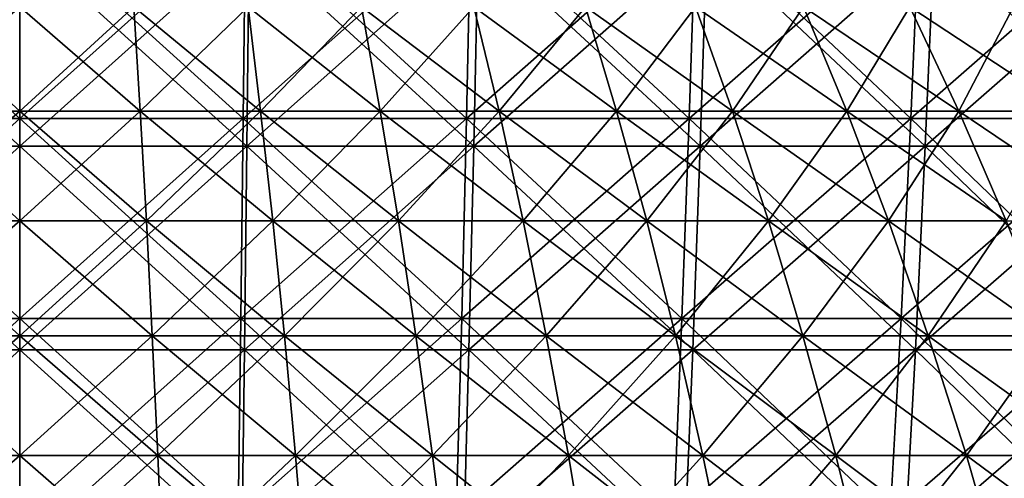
# Model space of a CAD drawing. Header units: millimetres. Extents: x -125 to 125, y 3898 to 4025.
# Tile 232 of 256: x 0 to 20, y 3983 to 3993. Entities that reach past the tile are written whole.
import ezdxf

# ---------------------------------------------------------------- set-up
doc = ezdxf.new("R2010")
doc.units = ezdxf.units.MM
doc.header["$LTSCALE"] = 2.2935
for name, color, linetype in [('2', 7, 'CONTINUOUS'), ('3', 7, 'CONTINUOUS'), ('4', 7, 'CONTINUOUS'), ('5', 7, 'CONTINUOUS'), ('6', 7, 'CONTINUOUS'), ('7', 7, 'CONTINUOUS')]:
    doc.layers.add(name, color=color, linetype=linetype)

msp = doc.modelspace()

# ---------------------------------------------------------------- linework, layer by layer
at = {"layer": '2', "color": 36, "linetype": 'Continuous', "true_color": 0x833d1e}
for points in [[(-4.713, 3990.118, 119.942), (0, 3990.118, 120.034), (-4.758, 3994.383, 121.099), (-4.713, 3990.118, 119.942)], [(-4.758, 3994.383, 121.099), (0, 3990.118, 120.034), (0, 3994.383, 121.192), (-4.758, 3994.383, 121.099)], [(0, 3990.118, 120.034), (4.713, 3990.118, 119.942), (0, 3994.383, 121.192), (0, 3990.118, 120.034)], [(0, 3994.383, 121.192), (4.713, 3990.118, 119.942), (4.758, 3994.383, 121.099), (0, 3994.383, 121.192)], [(4.713, 3990.118, 119.942), (9.418, 3990.118, 119.664), (4.758, 3994.383, 121.099), (4.713, 3990.118, 119.942)], [(4.758, 3994.383, 121.099), (9.418, 3990.118, 119.664), (9.509, 3994.383, 120.819), (4.758, 3994.383, 121.099)], [(9.418, 3990.118, 119.664), (14.109, 3990.118, 119.202), (9.509, 3994.383, 120.819), (9.418, 3990.118, 119.664)], [(9.509, 3994.383, 120.819), (14.109, 3990.118, 119.202), (14.245, 3994.383, 120.352), (9.509, 3994.383, 120.819)], [(14.109, 3990.118, 119.202), (18.778, 3990.118, 118.557), (14.245, 3994.383, 120.352), (14.109, 3990.118, 119.202)], [(14.245, 3994.383, 120.352), (18.778, 3990.118, 118.557), (18.959, 3994.383, 119.7), (14.245, 3994.383, 120.352)], [(18.778, 3990.118, 118.557), (23.418, 3990.118, 117.728), (18.959, 3994.383, 119.7), (18.778, 3990.118, 118.557)], [(18.959, 3994.383, 119.7), (23.418, 3990.118, 117.728), (23.643, 3994.383, 118.864), (18.959, 3994.383, 119.7)], [(-4.661, 3985.897, 118.635), (0, 3985.897, 118.726), (-4.713, 3990.118, 119.942), (-4.661, 3985.897, 118.635)], [(-4.713, 3990.118, 119.942), (0, 3985.897, 118.726), (0, 3990.118, 120.034), (-4.713, 3990.118, 119.942)], [(0, 3985.897, 118.726), (4.661, 3985.897, 118.635), (0, 3990.118, 120.034), (0, 3985.897, 118.726)], [(0, 3990.118, 120.034), (4.661, 3985.897, 118.635), (4.713, 3990.118, 119.942), (0, 3990.118, 120.034)], [(4.661, 3985.897, 118.635), (9.315, 3985.897, 118.36), (4.713, 3990.118, 119.942), (4.661, 3985.897, 118.635)], [(4.713, 3990.118, 119.942), (9.315, 3985.897, 118.36), (9.418, 3990.118, 119.664), (4.713, 3990.118, 119.942)], [(9.315, 3985.897, 118.36), (13.955, 3985.897, 117.903), (9.418, 3990.118, 119.664), (9.315, 3985.897, 118.36)], [(9.418, 3990.118, 119.664), (13.955, 3985.897, 117.903), (14.109, 3990.118, 119.202), (9.418, 3990.118, 119.664)], [(13.955, 3985.897, 117.903), (18.573, 3985.897, 117.265), (14.109, 3990.118, 119.202), (13.955, 3985.897, 117.903)], [(14.109, 3990.118, 119.202), (18.573, 3985.897, 117.265), (18.778, 3990.118, 118.557), (14.109, 3990.118, 119.202)], [(18.573, 3985.897, 117.265), (23.162, 3985.897, 116.445), (18.778, 3990.118, 118.557), (18.573, 3985.897, 117.265)], [(18.778, 3990.118, 118.557), (23.162, 3985.897, 116.445), (23.418, 3990.118, 117.728), (18.778, 3990.118, 118.557)], [(-4.604, 3981.725, 117.18), (0, 3981.725, 117.27), (-4.661, 3985.897, 118.635), (-4.604, 3981.725, 117.18)], [(-4.661, 3985.897, 118.635), (0, 3981.725, 117.27), (0, 3985.897, 118.726), (-4.661, 3985.897, 118.635)], [(0, 3981.725, 117.27), (4.604, 3981.725, 117.18), (0, 3985.897, 118.726), (0, 3981.725, 117.27)], [(0, 3985.897, 118.726), (4.604, 3981.725, 117.18), (4.661, 3985.897, 118.635), (0, 3985.897, 118.726)], [(4.604, 3981.725, 117.18), (9.201, 3981.725, 116.908), (4.661, 3985.897, 118.635), (4.604, 3981.725, 117.18)], [(4.661, 3985.897, 118.635), (9.201, 3981.725, 116.908), (9.315, 3985.897, 118.36), (4.661, 3985.897, 118.635)], [(9.201, 3981.725, 116.908), (13.784, 3981.725, 116.457), (9.315, 3985.897, 118.36), (9.201, 3981.725, 116.908)], [(9.315, 3985.897, 118.36), (13.784, 3981.725, 116.457), (13.955, 3985.897, 117.903), (9.315, 3985.897, 118.36)], [(13.784, 3981.725, 116.457), (18.345, 3981.725, 115.826), (13.955, 3985.897, 117.903), (13.784, 3981.725, 116.457)], [(13.955, 3985.897, 117.903), (18.345, 3981.725, 115.826), (18.573, 3985.897, 117.265), (13.955, 3985.897, 117.903)], [(18.345, 3981.725, 115.826), (22.878, 3981.725, 115.017), (18.573, 3985.897, 117.265), (18.345, 3981.725, 115.826)], [(18.573, 3985.897, 117.265), (22.878, 3981.725, 115.017), (23.162, 3985.897, 116.445), (18.573, 3985.897, 117.265)]]:
    msp.add_3dface(points, dxfattribs=at)
at = {"layer": '3', "color": 36, "linetype": 'Continuous', "true_color": 0x833d1e}
for points in [[(0, 3994.383, -121.192), (-4.713, 3990.118, -119.942), (-4.758, 3994.383, -121.099), (0, 3994.383, -121.192)], [(0, 3990.118, -120.034), (-4.713, 3990.118, -119.942), (0, 3994.383, -121.192), (0, 3990.118, -120.034)], [(4.713, 3990.118, -119.942), (0, 3990.118, -120.034), (4.758, 3994.383, -121.099), (4.713, 3990.118, -119.942)], [(4.758, 3994.383, -121.099), (0, 3990.118, -120.034), (0, 3994.383, -121.192), (4.758, 3994.383, -121.099)], [(9.418, 3990.118, -119.664), (4.713, 3990.118, -119.942), (9.509, 3994.383, -120.819), (9.418, 3990.118, -119.664)], [(9.509, 3994.383, -120.819), (4.713, 3990.118, -119.942), (4.758, 3994.383, -121.099), (9.509, 3994.383, -120.819)], [(14.109, 3990.118, -119.202), (9.418, 3990.118, -119.664), (14.245, 3994.383, -120.352), (14.109, 3990.118, -119.202)], [(14.245, 3994.383, -120.352), (9.418, 3990.118, -119.664), (9.509, 3994.383, -120.819), (14.245, 3994.383, -120.352)], [(18.778, 3990.118, -118.557), (14.109, 3990.118, -119.202), (18.959, 3994.383, -119.7), (18.778, 3990.118, -118.557)], [(18.959, 3994.383, -119.7), (14.109, 3990.118, -119.202), (14.245, 3994.383, -120.352), (18.959, 3994.383, -119.7)], [(23.418, 3990.118, -117.728), (18.778, 3990.118, -118.557), (23.643, 3994.383, -118.864), (23.418, 3990.118, -117.728)], [(23.643, 3994.383, -118.864), (18.778, 3990.118, -118.557), (18.959, 3994.383, -119.7), (23.643, 3994.383, -118.864)], [(0, 3990.118, -120.034), (-4.661, 3985.897, -118.635), (-4.713, 3990.118, -119.942), (0, 3990.118, -120.034)], [(0, 3985.897, -118.726), (-4.661, 3985.897, -118.635), (0, 3990.118, -120.034), (0, 3985.897, -118.726)], [(4.661, 3985.897, -118.635), (0, 3985.897, -118.726), (4.713, 3990.118, -119.942), (4.661, 3985.897, -118.635)], [(4.713, 3990.118, -119.942), (0, 3985.897, -118.726), (0, 3990.118, -120.034), (4.713, 3990.118, -119.942)], [(9.315, 3985.897, -118.36), (4.661, 3985.897, -118.635), (9.418, 3990.118, -119.664), (9.315, 3985.897, -118.36)], [(9.418, 3990.118, -119.664), (4.661, 3985.897, -118.635), (4.713, 3990.118, -119.942), (9.418, 3990.118, -119.664)], [(13.955, 3985.897, -117.903), (9.315, 3985.897, -118.36), (14.109, 3990.118, -119.202), (13.955, 3985.897, -117.903)], [(14.109, 3990.118, -119.202), (9.315, 3985.897, -118.36), (9.418, 3990.118, -119.664), (14.109, 3990.118, -119.202)], [(18.573, 3985.897, -117.265), (13.955, 3985.897, -117.903), (18.778, 3990.118, -118.557), (18.573, 3985.897, -117.265)], [(18.778, 3990.118, -118.557), (13.955, 3985.897, -117.903), (14.109, 3990.118, -119.202), (18.778, 3990.118, -118.557)], [(23.162, 3985.897, -116.445), (18.573, 3985.897, -117.265), (23.418, 3990.118, -117.728), (23.162, 3985.897, -116.445)], [(23.418, 3990.118, -117.728), (18.573, 3985.897, -117.265), (18.778, 3990.118, -118.557), (23.418, 3990.118, -117.728)], [(0, 3985.897, -118.726), (-4.604, 3981.725, -117.18), (-4.661, 3985.897, -118.635), (0, 3985.897, -118.726)], [(0, 3981.725, -117.27), (-4.604, 3981.725, -117.18), (0, 3985.897, -118.726), (0, 3981.725, -117.27)], [(4.604, 3981.725, -117.18), (0, 3981.725, -117.27), (4.661, 3985.897, -118.635), (4.604, 3981.725, -117.18)], [(4.661, 3985.897, -118.635), (0, 3981.725, -117.27), (0, 3985.897, -118.726), (4.661, 3985.897, -118.635)], [(9.201, 3981.725, -116.908), (4.604, 3981.725, -117.18), (9.315, 3985.897, -118.36), (9.201, 3981.725, -116.908)], [(9.315, 3985.897, -118.36), (4.604, 3981.725, -117.18), (4.661, 3985.897, -118.635), (9.315, 3985.897, -118.36)], [(13.784, 3981.725, -116.457), (9.201, 3981.725, -116.908), (13.955, 3985.897, -117.903), (13.784, 3981.725, -116.457)], [(13.955, 3985.897, -117.903), (9.201, 3981.725, -116.908), (9.315, 3985.897, -118.36), (13.955, 3985.897, -117.903)], [(18.345, 3981.725, -115.826), (13.784, 3981.725, -116.457), (18.573, 3985.897, -117.265), (18.345, 3981.725, -115.826)], [(18.573, 3985.897, -117.265), (13.784, 3981.725, -116.457), (13.955, 3985.897, -117.903), (18.573, 3985.897, -117.265)], [(22.878, 3981.725, -115.017), (18.345, 3981.725, -115.826), (23.162, 3985.897, -116.445), (22.878, 3981.725, -115.017)], [(23.162, 3985.897, -116.445), (18.345, 3981.725, -115.826), (18.573, 3985.897, -117.265), (23.162, 3985.897, -116.445)]]:
    msp.add_3dface(points, dxfattribs=at)
at = {"layer": '4', "color": 36, "linetype": 'Continuous', "true_color": 0x833d1e}
for points in [[(-4.637, 3990.695, -118.028), (0, 3990.695, -118.119), (-4.682, 3994.889, -119.166), (-4.637, 3990.695, -118.028)], [(-4.682, 3994.889, -119.166), (0, 3990.695, -118.119), (0, 3994.889, -119.257), (-4.682, 3994.889, -119.166)], [(0, 3990.695, -118.119), (4.637, 3990.695, -118.028), (0, 3994.889, -119.257), (0, 3990.695, -118.119)], [(0, 3994.889, -119.257), (4.637, 3990.695, -118.028), (4.682, 3994.889, -119.166), (0, 3994.889, -119.257)], [(4.637, 3990.695, -118.028), (9.268, 3990.695, -117.755), (4.682, 3994.889, -119.166), (4.637, 3990.695, -118.028)], [(4.682, 3994.889, -119.166), (9.268, 3990.695, -117.755), (9.357, 3994.889, -118.89), (4.682, 3994.889, -119.166)], [(9.268, 3990.695, -117.755), (13.883, 3990.695, -117.301), (9.357, 3994.889, -118.89), (9.268, 3990.695, -117.755)], [(9.357, 3994.889, -118.89), (13.883, 3990.695, -117.301), (14.017, 3994.889, -118.431), (9.357, 3994.889, -118.89)], [(13.883, 3990.695, -117.301), (18.478, 3990.695, -116.665), (14.017, 3994.889, -118.431), (13.883, 3990.695, -117.301)], [(14.017, 3994.889, -118.431), (18.478, 3990.695, -116.665), (18.656, 3994.889, -117.789), (14.017, 3994.889, -118.431)], [(18.478, 3990.695, -116.665), (23.044, 3990.695, -115.85), (18.656, 3994.889, -117.789), (18.478, 3990.695, -116.665)], [(18.656, 3994.889, -117.789), (23.044, 3990.695, -115.85), (23.266, 3994.889, -116.966), (18.656, 3994.889, -117.789)], [(-4.587, 3986.543, -116.743), (0, 3986.543, -116.834), (-4.637, 3990.695, -118.028), (-4.587, 3986.543, -116.743)], [(-4.637, 3990.695, -118.028), (0, 3986.543, -116.834), (0, 3990.695, -118.119), (-4.637, 3990.695, -118.028)], [(0, 3986.543, -116.834), (4.587, 3986.543, -116.743), (0, 3990.695, -118.119), (0, 3986.543, -116.834)], [(0, 3990.695, -118.119), (4.587, 3986.543, -116.743), (4.637, 3990.695, -118.028), (0, 3990.695, -118.119)], [(4.587, 3986.543, -116.743), (9.167, 3986.543, -116.473), (4.637, 3990.695, -118.028), (4.587, 3986.543, -116.743)], [(4.637, 3990.695, -118.028), (9.167, 3986.543, -116.473), (9.268, 3990.695, -117.755), (4.637, 3990.695, -118.028)], [(9.167, 3986.543, -116.473), (13.732, 3986.543, -116.024), (9.268, 3990.695, -117.755), (9.167, 3986.543, -116.473)], [(9.268, 3990.695, -117.755), (13.732, 3986.543, -116.024), (13.883, 3990.695, -117.301), (9.268, 3990.695, -117.755)], [(13.732, 3986.543, -116.024), (18.277, 3986.543, -115.395), (13.883, 3990.695, -117.301), (13.732, 3986.543, -116.024)], [(13.883, 3990.695, -117.301), (18.277, 3986.543, -115.395), (18.478, 3990.695, -116.665), (13.883, 3990.695, -117.301)], [(18.277, 3986.543, -115.395), (22.793, 3986.543, -114.589), (18.478, 3990.695, -116.665), (18.277, 3986.543, -115.395)], [(18.478, 3990.695, -116.665), (22.793, 3986.543, -114.589), (23.044, 3990.695, -115.85), (18.478, 3990.695, -116.665)], [(-4.531, 3982.44, -115.313), (0, 3982.44, -115.402), (-4.587, 3986.543, -116.743), (-4.531, 3982.44, -115.313)], [(-4.587, 3986.543, -116.743), (0, 3982.44, -115.402), (0, 3986.543, -116.834), (-4.587, 3986.543, -116.743)], [(0, 3982.44, -115.402), (4.531, 3982.44, -115.313), (0, 3986.543, -116.834), (0, 3982.44, -115.402)], [(0, 3986.543, -116.834), (4.531, 3982.44, -115.313), (4.587, 3986.543, -116.743), (0, 3986.543, -116.834)], [(4.531, 3982.44, -115.313), (9.054, 3982.44, -115.046), (4.587, 3986.543, -116.743), (4.531, 3982.44, -115.313)], [(4.587, 3986.543, -116.743), (9.054, 3982.44, -115.046), (9.167, 3986.543, -116.473), (4.587, 3986.543, -116.743)], [(9.054, 3982.44, -115.046), (13.564, 3982.44, -114.602), (9.167, 3986.543, -116.473), (9.054, 3982.44, -115.046)], [(9.167, 3986.543, -116.473), (13.564, 3982.44, -114.602), (13.732, 3986.543, -116.024), (9.167, 3986.543, -116.473)], [(13.564, 3982.44, -114.602), (18.053, 3982.44, -113.981), (13.732, 3986.543, -116.024), (13.564, 3982.44, -114.602)], [(13.732, 3986.543, -116.024), (18.053, 3982.44, -113.981), (18.277, 3986.543, -115.395), (13.732, 3986.543, -116.024)], [(18.053, 3982.44, -113.981), (22.514, 3982.44, -113.185), (18.277, 3986.543, -115.395), (18.053, 3982.44, -113.981)], [(18.277, 3986.543, -115.395), (22.514, 3982.44, -113.185), (22.793, 3986.543, -114.589), (18.277, 3986.543, -115.395)]]:
    msp.add_3dface(points, dxfattribs=at)
at = {"layer": '5', "color": 36, "linetype": 'Continuous', "true_color": 0x833d1e}
for points in [[(0, 3994.889, 119.257), (-4.637, 3990.695, 118.028), (-4.682, 3994.889, 119.166), (0, 3994.889, 119.257)], [(0, 3990.695, 118.119), (-4.637, 3990.695, 118.028), (0, 3994.889, 119.257), (0, 3990.695, 118.119)], [(4.637, 3990.695, 118.028), (0, 3990.695, 118.119), (4.682, 3994.889, 119.166), (4.637, 3990.695, 118.028)], [(4.682, 3994.889, 119.166), (0, 3990.695, 118.119), (0, 3994.889, 119.257), (4.682, 3994.889, 119.166)], [(9.268, 3990.695, 117.755), (4.637, 3990.695, 118.028), (9.357, 3994.889, 118.89), (9.268, 3990.695, 117.755)], [(9.357, 3994.889, 118.89), (4.637, 3990.695, 118.028), (4.682, 3994.889, 119.166), (9.357, 3994.889, 118.89)], [(13.883, 3990.695, 117.301), (9.268, 3990.695, 117.755), (14.017, 3994.889, 118.431), (13.883, 3990.695, 117.301)], [(14.017, 3994.889, 118.431), (9.268, 3990.695, 117.755), (9.357, 3994.889, 118.89), (14.017, 3994.889, 118.431)], [(18.478, 3990.695, 116.665), (13.883, 3990.695, 117.301), (18.656, 3994.889, 117.789), (18.478, 3990.695, 116.665)], [(18.656, 3994.889, 117.789), (13.883, 3990.695, 117.301), (14.017, 3994.889, 118.431), (18.656, 3994.889, 117.789)], [(23.044, 3990.695, 115.85), (18.478, 3990.695, 116.665), (23.266, 3994.889, 116.966), (23.044, 3990.695, 115.85)], [(23.266, 3994.889, 116.966), (18.478, 3990.695, 116.665), (18.656, 3994.889, 117.789), (23.266, 3994.889, 116.966)], [(0, 3990.695, 118.119), (-4.587, 3986.543, 116.743), (-4.637, 3990.695, 118.028), (0, 3990.695, 118.119)], [(0, 3986.543, 116.834), (-4.587, 3986.543, 116.743), (0, 3990.695, 118.119), (0, 3986.543, 116.834)], [(4.587, 3986.543, 116.743), (0, 3986.543, 116.834), (4.637, 3990.695, 118.028), (4.587, 3986.543, 116.743)], [(4.637, 3990.695, 118.028), (0, 3986.543, 116.834), (0, 3990.695, 118.119), (4.637, 3990.695, 118.028)], [(9.167, 3986.543, 116.473), (4.587, 3986.543, 116.743), (9.268, 3990.695, 117.755), (9.167, 3986.543, 116.473)], [(9.268, 3990.695, 117.755), (4.587, 3986.543, 116.743), (4.637, 3990.695, 118.028), (9.268, 3990.695, 117.755)], [(13.732, 3986.543, 116.024), (9.167, 3986.543, 116.473), (13.883, 3990.695, 117.301), (13.732, 3986.543, 116.024)], [(13.883, 3990.695, 117.301), (9.167, 3986.543, 116.473), (9.268, 3990.695, 117.755), (13.883, 3990.695, 117.301)], [(18.277, 3986.543, 115.395), (13.732, 3986.543, 116.024), (18.478, 3990.695, 116.665), (18.277, 3986.543, 115.395)], [(18.478, 3990.695, 116.665), (13.732, 3986.543, 116.024), (13.883, 3990.695, 117.301), (18.478, 3990.695, 116.665)], [(22.793, 3986.543, 114.589), (18.277, 3986.543, 115.395), (23.044, 3990.695, 115.85), (22.793, 3986.543, 114.589)], [(23.044, 3990.695, 115.85), (18.277, 3986.543, 115.395), (18.478, 3990.695, 116.665), (23.044, 3990.695, 115.85)], [(0, 3986.543, 116.834), (-4.531, 3982.44, 115.313), (-4.587, 3986.543, 116.743), (0, 3986.543, 116.834)], [(0, 3982.44, 115.402), (-4.531, 3982.44, 115.313), (0, 3986.543, 116.834), (0, 3982.44, 115.402)], [(4.531, 3982.44, 115.313), (0, 3982.44, 115.402), (4.587, 3986.543, 116.743), (4.531, 3982.44, 115.313)], [(4.587, 3986.543, 116.743), (0, 3982.44, 115.402), (0, 3986.543, 116.834), (4.587, 3986.543, 116.743)], [(9.054, 3982.44, 115.046), (4.531, 3982.44, 115.313), (9.167, 3986.543, 116.473), (9.054, 3982.44, 115.046)], [(9.167, 3986.543, 116.473), (4.531, 3982.44, 115.313), (4.587, 3986.543, 116.743), (9.167, 3986.543, 116.473)], [(13.564, 3982.44, 114.602), (9.054, 3982.44, 115.046), (13.732, 3986.543, 116.024), (13.564, 3982.44, 114.602)], [(13.732, 3986.543, 116.024), (9.054, 3982.44, 115.046), (9.167, 3986.543, 116.473), (13.732, 3986.543, 116.024)], [(18.053, 3982.44, 113.981), (13.564, 3982.44, 114.602), (18.277, 3986.543, 115.395), (18.053, 3982.44, 113.981)], [(18.277, 3986.543, 115.395), (13.564, 3982.44, 114.602), (13.732, 3986.543, 116.024), (18.277, 3986.543, 115.395)], [(22.514, 3982.44, 113.185), (18.053, 3982.44, 113.981), (22.793, 3986.543, 114.589), (22.514, 3982.44, 113.185)], [(22.793, 3986.543, 114.589), (18.053, 3982.44, 113.981), (18.277, 3986.543, 115.395), (22.793, 3986.543, 114.589)]]:
    msp.add_3dface(points, dxfattribs=at)
at = {"layer": '6', "color": 7, "linetype": 'Continuous', "true_color": 0xe0f2ff}
for points in [[(-2.501, 3990.847, 49.32), (0, 3990.847, 49.383), (-2.37, 3993.008, 46.739), (-2.501, 3990.847, 49.32)], [(-2.37, 3993.008, 46.739), (0, 3990.847, 49.383), (0, 3993.008, 46.799), (-2.37, 3993.008, 46.739)], [(0, 3990.847, 49.383), (2.501, 3990.847, 49.32), (0, 3993.008, 46.799), (0, 3990.847, 49.383)], [(0, 3993.008, 46.799), (2.501, 3990.847, 49.32), (2.37, 3993.008, 46.739), (0, 3993.008, 46.799)], [(2.501, 3990.847, 49.32), (4.996, 3990.847, 49.13), (2.37, 3993.008, 46.739), (2.501, 3990.847, 49.32)], [(2.37, 3993.008, 46.739), (4.996, 3990.847, 49.13), (4.735, 3993.008, 46.558), (2.37, 3993.008, 46.739)], [(4.996, 3990.847, 49.13), (7.478, 3990.847, 48.814), (4.735, 3993.008, 46.558), (4.996, 3990.847, 49.13)], [(4.735, 3993.008, 46.558), (7.478, 3990.847, 48.814), (7.087, 3993.008, 46.259), (4.735, 3993.008, 46.558)], [(7.478, 3990.847, 48.814), (9.941, 3990.847, 48.373), (7.087, 3993.008, 46.259), (7.478, 3990.847, 48.814)], [(7.087, 3993.008, 46.259), (9.941, 3990.847, 48.373), (9.42, 3993.008, 45.841), (7.087, 3993.008, 46.259)], [(9.941, 3990.847, 48.373), (12.378, 3990.847, 47.807), (9.42, 3993.008, 45.841), (9.941, 3990.847, 48.373)], [(9.42, 3993.008, 45.841), (12.378, 3990.847, 47.807), (11.73, 3993.008, 45.305), (9.42, 3993.008, 45.841)], [(12.378, 3990.847, 47.807), (14.784, 3990.847, 47.119), (11.73, 3993.008, 45.305), (12.378, 3990.847, 47.807)], [(11.73, 3993.008, 45.305), (14.784, 3990.847, 47.119), (14.01, 3993.008, 44.652), (11.73, 3993.008, 45.305)], [(14.784, 3990.847, 47.119), (17.151, 3990.847, 46.309), (14.01, 3993.008, 44.652), (14.784, 3990.847, 47.119)], [(14.01, 3993.008, 44.652), (17.151, 3990.847, 46.309), (16.253, 3993.008, 43.885), (14.01, 3993.008, 44.652)], [(17.151, 3990.847, 46.309), (19.475, 3990.847, 45.381), (16.253, 3993.008, 43.885), (17.151, 3990.847, 46.309)], [(16.253, 3993.008, 43.885), (19.475, 3990.847, 45.381), (18.455, 3993.008, 43.006), (16.253, 3993.008, 43.885)], [(19.475, 3990.847, 45.381), (21.748, 3990.847, 44.337), (18.455, 3993.008, 43.006), (19.475, 3990.847, 45.381)], [(18.455, 3993.008, 43.006), (21.748, 3990.847, 44.337), (20.61, 3993.008, 42.016), (18.455, 3993.008, 43.006)], [(-2.627, 3988.572, 51.802), (0, 3988.572, 51.869), (-2.501, 3990.847, 49.32), (-2.627, 3988.572, 51.802)], [(-2.501, 3990.847, 49.32), (0, 3988.572, 51.869), (0, 3990.847, 49.383), (-2.501, 3990.847, 49.32)], [(0, 3988.572, 51.869), (2.627, 3988.572, 51.802), (0, 3990.847, 49.383), (0, 3988.572, 51.869)], [(0, 3990.847, 49.383), (2.627, 3988.572, 51.802), (2.501, 3990.847, 49.32), (0, 3990.847, 49.383)], [(2.627, 3988.572, 51.802), (5.247, 3988.572, 51.602), (2.501, 3990.847, 49.32), (2.627, 3988.572, 51.802)], [(2.501, 3990.847, 49.32), (5.247, 3988.572, 51.602), (4.996, 3990.847, 49.13), (2.501, 3990.847, 49.32)], [(5.247, 3988.572, 51.602), (7.854, 3988.572, 51.27), (4.996, 3990.847, 49.13), (5.247, 3988.572, 51.602)], [(4.996, 3990.847, 49.13), (7.854, 3988.572, 51.27), (7.478, 3990.847, 48.814), (4.996, 3990.847, 49.13)], [(7.854, 3988.572, 51.27), (10.441, 3988.572, 50.807), (7.478, 3990.847, 48.814), (7.854, 3988.572, 51.27)], [(7.478, 3990.847, 48.814), (10.441, 3988.572, 50.807), (9.941, 3990.847, 48.373), (7.478, 3990.847, 48.814)], [(10.441, 3988.572, 50.807), (13.001, 3988.572, 50.213), (9.941, 3990.847, 48.373), (10.441, 3988.572, 50.807)], [(9.941, 3990.847, 48.373), (13.001, 3988.572, 50.213), (12.378, 3990.847, 47.807), (9.941, 3990.847, 48.373)], [(13.001, 3988.572, 50.213), (15.528, 3988.572, 49.49), (12.378, 3990.847, 47.807), (13.001, 3988.572, 50.213)], [(12.378, 3990.847, 47.807), (15.528, 3988.572, 49.49), (14.784, 3990.847, 47.119), (12.378, 3990.847, 47.807)], [(15.528, 3988.572, 49.49), (18.014, 3988.572, 48.64), (14.784, 3990.847, 47.119), (15.528, 3988.572, 49.49)], [(14.784, 3990.847, 47.119), (18.014, 3988.572, 48.64), (17.151, 3990.847, 46.309), (14.784, 3990.847, 47.119)], [(18.014, 3988.572, 48.64), (20.455, 3988.572, 47.665), (17.151, 3990.847, 46.309), (18.014, 3988.572, 48.64)], [(17.151, 3990.847, 46.309), (20.455, 3988.572, 47.665), (19.475, 3990.847, 45.381), (17.151, 3990.847, 46.309)], [(20.455, 3988.572, 47.665), (22.843, 3988.572, 46.568), (19.475, 3990.847, 45.381), (20.455, 3988.572, 47.665)], [(19.475, 3990.847, 45.381), (22.843, 3988.572, 46.568), (21.748, 3990.847, 44.337), (19.475, 3990.847, 45.381)], [(-2.748, 3986.188, 54.18), (0, 3986.188, 54.249), (-2.627, 3988.572, 51.802), (-2.748, 3986.188, 54.18)], [(-2.627, 3988.572, 51.802), (0, 3986.188, 54.249), (0, 3988.572, 51.869), (-2.627, 3988.572, 51.802)], [(0, 3986.188, 54.249), (2.748, 3986.188, 54.18), (0, 3988.572, 51.869), (0, 3986.188, 54.249)], [(0, 3988.572, 51.869), (2.748, 3986.188, 54.18), (2.627, 3988.572, 51.802), (0, 3988.572, 51.869)], [(2.748, 3986.188, 54.18), (5.488, 3986.188, 53.971), (2.627, 3988.572, 51.802), (2.748, 3986.188, 54.18)], [(2.627, 3988.572, 51.802), (5.488, 3986.188, 53.971), (5.247, 3988.572, 51.602), (2.627, 3988.572, 51.802)], [(5.488, 3986.188, 53.971), (8.215, 3986.188, 53.624), (5.247, 3988.572, 51.602), (5.488, 3986.188, 53.971)], [(5.247, 3988.572, 51.602), (8.215, 3986.188, 53.624), (7.854, 3988.572, 51.27), (5.247, 3988.572, 51.602)], [(8.215, 3986.188, 53.624), (10.92, 3986.188, 53.139), (7.854, 3988.572, 51.27), (8.215, 3986.188, 53.624)], [(7.854, 3988.572, 51.27), (10.92, 3986.188, 53.139), (10.441, 3988.572, 50.807), (7.854, 3988.572, 51.27)], [(10.92, 3986.188, 53.139), (13.598, 3986.188, 52.517), (10.441, 3988.572, 50.807), (10.92, 3986.188, 53.139)], [(10.441, 3988.572, 50.807), (13.598, 3986.188, 52.517), (13.001, 3988.572, 50.213), (10.441, 3988.572, 50.807)], [(13.598, 3986.188, 52.517), (16.24, 3986.188, 51.761), (13.001, 3988.572, 50.213), (13.598, 3986.188, 52.517)], [(13.001, 3988.572, 50.213), (16.24, 3986.188, 51.761), (15.528, 3988.572, 49.49), (13.001, 3988.572, 50.213)], [(16.24, 3986.188, 51.761), (18.841, 3986.188, 50.872), (15.528, 3988.572, 49.49), (16.24, 3986.188, 51.761)], [(15.528, 3988.572, 49.49), (18.841, 3986.188, 50.872), (18.014, 3988.572, 48.64), (15.528, 3988.572, 49.49)], [(18.841, 3986.188, 50.872), (21.393, 3986.188, 49.853), (18.014, 3988.572, 48.64), (18.841, 3986.188, 50.872)], [(18.014, 3988.572, 48.64), (21.393, 3986.188, 49.853), (20.455, 3988.572, 47.665), (18.014, 3988.572, 48.64)], [(-2.863, 3983.7, 56.448), (0, 3983.7, 56.52), (-2.748, 3986.188, 54.18), (-2.863, 3983.7, 56.448)], [(-2.748, 3986.188, 54.18), (0, 3983.7, 56.52), (0, 3986.188, 54.249), (-2.748, 3986.188, 54.18)], [(0, 3983.7, 56.52), (2.863, 3983.7, 56.448), (0, 3986.188, 54.249), (0, 3983.7, 56.52)], [(0, 3986.188, 54.249), (2.863, 3983.7, 56.448), (2.748, 3986.188, 54.18), (0, 3986.188, 54.249)], [(2.863, 3983.7, 56.448), (5.718, 3983.7, 56.23), (2.748, 3986.188, 54.18), (2.863, 3983.7, 56.448)], [(2.748, 3986.188, 54.18), (5.718, 3983.7, 56.23), (5.488, 3986.188, 53.971), (2.748, 3986.188, 54.18)], [(5.718, 3983.7, 56.23), (8.559, 3983.7, 55.868), (5.488, 3986.188, 53.971), (5.718, 3983.7, 56.23)], [(5.488, 3986.188, 53.971), (8.559, 3983.7, 55.868), (8.215, 3986.188, 53.624), (5.488, 3986.188, 53.971)], [(8.559, 3983.7, 55.868), (11.377, 3983.7, 55.363), (8.215, 3986.188, 53.624), (8.559, 3983.7, 55.868)], [(8.215, 3986.188, 53.624), (11.377, 3983.7, 55.363), (10.92, 3986.188, 53.139), (8.215, 3986.188, 53.624)], [(11.377, 3983.7, 55.363), (14.167, 3983.7, 54.716), (10.92, 3986.188, 53.139), (11.377, 3983.7, 55.363)], [(10.92, 3986.188, 53.139), (14.167, 3983.7, 54.716), (13.598, 3986.188, 52.517), (10.92, 3986.188, 53.139)], [(14.167, 3983.7, 54.716), (16.92, 3983.7, 53.928), (13.598, 3986.188, 52.517), (14.167, 3983.7, 54.716)], [(13.598, 3986.188, 52.517), (16.92, 3983.7, 53.928), (16.24, 3986.188, 51.761), (13.598, 3986.188, 52.517)], [(16.92, 3983.7, 53.928), (19.63, 3983.7, 53.002), (16.24, 3986.188, 51.761), (16.92, 3983.7, 53.928)], [(16.24, 3986.188, 51.761), (19.63, 3983.7, 53.002), (18.841, 3986.188, 50.872), (16.24, 3986.188, 51.761)], [(19.63, 3983.7, 53.002), (22.289, 3983.7, 51.94), (18.841, 3986.188, 50.872), (19.63, 3983.7, 53.002)], [(18.841, 3986.188, 50.872), (22.289, 3983.7, 51.94), (21.393, 3986.188, 49.853), (18.841, 3986.188, 50.872)], [(-2.972, 3981.112, 58.602), (0, 3981.112, 58.677), (-2.863, 3983.7, 56.448), (-2.972, 3981.112, 58.602)], [(-2.863, 3983.7, 56.448), (0, 3981.112, 58.677), (0, 3983.7, 56.52), (-2.863, 3983.7, 56.448)], [(0, 3981.112, 58.677), (2.972, 3981.112, 58.602), (0, 3983.7, 56.52), (0, 3981.112, 58.677)], [(0, 3983.7, 56.52), (2.972, 3981.112, 58.602), (2.863, 3983.7, 56.448), (0, 3983.7, 56.52)], [(2.972, 3981.112, 58.602), (5.936, 3981.112, 58.376), (2.863, 3983.7, 56.448), (2.972, 3981.112, 58.602)], [(2.863, 3983.7, 56.448), (5.936, 3981.112, 58.376), (5.718, 3983.7, 56.23), (2.863, 3983.7, 56.448)], [(5.936, 3981.112, 58.376), (8.885, 3981.112, 58.001), (5.718, 3983.7, 56.23), (5.936, 3981.112, 58.376)], [(5.718, 3983.7, 56.23), (8.885, 3981.112, 58.001), (8.559, 3983.7, 55.868), (5.718, 3983.7, 56.23)], [(8.885, 3981.112, 58.001), (11.812, 3981.112, 57.476), (8.559, 3983.7, 55.868), (8.885, 3981.112, 58.001)], [(8.559, 3983.7, 55.868), (11.812, 3981.112, 57.476), (11.377, 3983.7, 55.363), (8.559, 3983.7, 55.868)], [(11.812, 3981.112, 57.476), (14.708, 3981.112, 56.804), (11.377, 3983.7, 55.363), (11.812, 3981.112, 57.476)], [(11.377, 3983.7, 55.363), (14.708, 3981.112, 56.804), (14.167, 3983.7, 54.716), (11.377, 3983.7, 55.363)], [(14.708, 3981.112, 56.804), (17.566, 3981.112, 55.986), (14.167, 3983.7, 54.716), (14.708, 3981.112, 56.804)], [(14.167, 3983.7, 54.716), (17.566, 3981.112, 55.986), (16.92, 3983.7, 53.928), (14.167, 3983.7, 54.716)], [(17.566, 3981.112, 55.986), (20.379, 3981.112, 55.025), (16.92, 3983.7, 53.928), (17.566, 3981.112, 55.986)], [(16.92, 3983.7, 53.928), (20.379, 3981.112, 55.025), (19.63, 3983.7, 53.002), (16.92, 3983.7, 53.928)], [(20.379, 3981.112, 55.025), (23.14, 3981.112, 53.922), (19.63, 3983.7, 53.002), (20.379, 3981.112, 55.025)], [(19.63, 3983.7, 53.002), (23.14, 3981.112, 53.922), (22.289, 3983.7, 51.94), (19.63, 3983.7, 53.002)]]:
    msp.add_3dface(points, dxfattribs=at)
at = {"layer": '7', "color": 7, "linetype": 'Continuous', "true_color": 0xe0f2ff}
for points in [[(0, 3990.847, -49.383), (-2.501, 3990.847, -49.32), (0, 3993.008, -46.799), (0, 3990.847, -49.383)], [(0, 3993.008, -46.799), (-2.501, 3990.847, -49.32), (-2.37, 3993.008, -46.739), (0, 3993.008, -46.799)], [(2.501, 3990.847, -49.32), (0, 3990.847, -49.383), (2.37, 3993.008, -46.739), (2.501, 3990.847, -49.32)], [(2.37, 3993.008, -46.739), (0, 3990.847, -49.383), (0, 3993.008, -46.799), (2.37, 3993.008, -46.739)], [(4.735, 3993.008, -46.558), (2.501, 3990.847, -49.32), (2.37, 3993.008, -46.739), (4.735, 3993.008, -46.558)], [(4.996, 3990.847, -49.13), (2.501, 3990.847, -49.32), (4.735, 3993.008, -46.558), (4.996, 3990.847, -49.13)], [(7.087, 3993.008, -46.259), (4.996, 3990.847, -49.13), (4.735, 3993.008, -46.558), (7.087, 3993.008, -46.259)], [(7.478, 3990.847, -48.814), (4.996, 3990.847, -49.13), (7.087, 3993.008, -46.259), (7.478, 3990.847, -48.814)], [(9.42, 3993.008, -45.841), (7.478, 3990.847, -48.814), (7.087, 3993.008, -46.259), (9.42, 3993.008, -45.841)], [(9.941, 3990.847, -48.373), (7.478, 3990.847, -48.814), (9.42, 3993.008, -45.841), (9.941, 3990.847, -48.373)], [(11.73, 3993.008, -45.305), (9.941, 3990.847, -48.373), (9.42, 3993.008, -45.841), (11.73, 3993.008, -45.305)], [(12.378, 3990.847, -47.807), (9.941, 3990.847, -48.373), (11.73, 3993.008, -45.305), (12.378, 3990.847, -47.807)], [(14.01, 3993.008, -44.652), (12.378, 3990.847, -47.807), (11.73, 3993.008, -45.305), (14.01, 3993.008, -44.652)], [(14.784, 3990.847, -47.119), (12.378, 3990.847, -47.807), (14.01, 3993.008, -44.652), (14.784, 3990.847, -47.119)], [(16.253, 3993.008, -43.885), (14.784, 3990.847, -47.119), (14.01, 3993.008, -44.652), (16.253, 3993.008, -43.885)], [(17.151, 3990.847, -46.309), (14.784, 3990.847, -47.119), (16.253, 3993.008, -43.885), (17.151, 3990.847, -46.309)], [(18.455, 3993.008, -43.006), (17.151, 3990.847, -46.309), (16.253, 3993.008, -43.885), (18.455, 3993.008, -43.006)], [(19.475, 3990.847, -45.381), (17.151, 3990.847, -46.309), (18.455, 3993.008, -43.006), (19.475, 3990.847, -45.381)], [(20.61, 3993.008, -42.016), (19.475, 3990.847, -45.381), (18.455, 3993.008, -43.006), (20.61, 3993.008, -42.016)], [(21.748, 3990.847, -44.337), (19.475, 3990.847, -45.381), (20.61, 3993.008, -42.016), (21.748, 3990.847, -44.337)], [(0, 3988.572, -51.869), (-2.627, 3988.572, -51.802), (0, 3990.847, -49.383), (0, 3988.572, -51.869)], [(0, 3990.847, -49.383), (-2.627, 3988.572, -51.802), (-2.501, 3990.847, -49.32), (0, 3990.847, -49.383)], [(2.627, 3988.572, -51.802), (0, 3988.572, -51.869), (2.501, 3990.847, -49.32), (2.627, 3988.572, -51.802)], [(2.501, 3990.847, -49.32), (0, 3988.572, -51.869), (0, 3990.847, -49.383), (2.501, 3990.847, -49.32)], [(4.996, 3990.847, -49.13), (2.627, 3988.572, -51.802), (2.501, 3990.847, -49.32), (4.996, 3990.847, -49.13)], [(5.247, 3988.572, -51.602), (2.627, 3988.572, -51.802), (4.996, 3990.847, -49.13), (5.247, 3988.572, -51.602)], [(7.478, 3990.847, -48.814), (5.247, 3988.572, -51.602), (4.996, 3990.847, -49.13), (7.478, 3990.847, -48.814)], [(7.854, 3988.572, -51.27), (5.247, 3988.572, -51.602), (7.478, 3990.847, -48.814), (7.854, 3988.572, -51.27)], [(9.941, 3990.847, -48.373), (7.854, 3988.572, -51.27), (7.478, 3990.847, -48.814), (9.941, 3990.847, -48.373)], [(10.441, 3988.572, -50.807), (7.854, 3988.572, -51.27), (9.941, 3990.847, -48.373), (10.441, 3988.572, -50.807)], [(12.378, 3990.847, -47.807), (10.441, 3988.572, -50.807), (9.941, 3990.847, -48.373), (12.378, 3990.847, -47.807)], [(13.001, 3988.572, -50.213), (10.441, 3988.572, -50.807), (12.378, 3990.847, -47.807), (13.001, 3988.572, -50.213)], [(14.784, 3990.847, -47.119), (13.001, 3988.572, -50.213), (12.378, 3990.847, -47.807), (14.784, 3990.847, -47.119)], [(15.528, 3988.572, -49.49), (13.001, 3988.572, -50.213), (14.784, 3990.847, -47.119), (15.528, 3988.572, -49.49)], [(17.151, 3990.847, -46.309), (15.528, 3988.572, -49.49), (14.784, 3990.847, -47.119), (17.151, 3990.847, -46.309)], [(18.014, 3988.572, -48.64), (15.528, 3988.572, -49.49), (17.151, 3990.847, -46.309), (18.014, 3988.572, -48.64)], [(19.475, 3990.847, -45.381), (18.014, 3988.572, -48.64), (17.151, 3990.847, -46.309), (19.475, 3990.847, -45.381)], [(20.455, 3988.572, -47.665), (18.014, 3988.572, -48.64), (19.475, 3990.847, -45.381), (20.455, 3988.572, -47.665)], [(21.748, 3990.847, -44.337), (20.455, 3988.572, -47.665), (19.475, 3990.847, -45.381), (21.748, 3990.847, -44.337)], [(0, 3986.188, -54.249), (-2.748, 3986.188, -54.18), (0, 3988.572, -51.869), (0, 3986.188, -54.249)], [(0, 3988.572, -51.869), (-2.748, 3986.188, -54.18), (-2.627, 3988.572, -51.802), (0, 3988.572, -51.869)], [(2.748, 3986.188, -54.18), (0, 3986.188, -54.249), (2.627, 3988.572, -51.802), (2.748, 3986.188, -54.18)], [(2.627, 3988.572, -51.802), (0, 3986.188, -54.249), (0, 3988.572, -51.869), (2.627, 3988.572, -51.802)], [(5.247, 3988.572, -51.602), (2.748, 3986.188, -54.18), (2.627, 3988.572, -51.802), (5.247, 3988.572, -51.602)], [(5.488, 3986.188, -53.971), (2.748, 3986.188, -54.18), (5.247, 3988.572, -51.602), (5.488, 3986.188, -53.971)], [(7.854, 3988.572, -51.27), (5.488, 3986.188, -53.971), (5.247, 3988.572, -51.602), (7.854, 3988.572, -51.27)], [(8.215, 3986.188, -53.624), (5.488, 3986.188, -53.971), (7.854, 3988.572, -51.27), (8.215, 3986.188, -53.624)], [(10.441, 3988.572, -50.807), (8.215, 3986.188, -53.624), (7.854, 3988.572, -51.27), (10.441, 3988.572, -50.807)], [(10.92, 3986.188, -53.139), (8.215, 3986.188, -53.624), (10.441, 3988.572, -50.807), (10.92, 3986.188, -53.139)], [(13.001, 3988.572, -50.213), (10.92, 3986.188, -53.139), (10.441, 3988.572, -50.807), (13.001, 3988.572, -50.213)], [(13.598, 3986.188, -52.517), (10.92, 3986.188, -53.139), (13.001, 3988.572, -50.213), (13.598, 3986.188, -52.517)], [(15.528, 3988.572, -49.49), (13.598, 3986.188, -52.517), (13.001, 3988.572, -50.213), (15.528, 3988.572, -49.49)], [(16.24, 3986.188, -51.761), (13.598, 3986.188, -52.517), (15.528, 3988.572, -49.49), (16.24, 3986.188, -51.761)], [(18.014, 3988.572, -48.64), (16.24, 3986.188, -51.761), (15.528, 3988.572, -49.49), (18.014, 3988.572, -48.64)], [(18.841, 3986.188, -50.872), (16.24, 3986.188, -51.761), (18.014, 3988.572, -48.64), (18.841, 3986.188, -50.872)], [(20.455, 3988.572, -47.665), (18.841, 3986.188, -50.872), (18.014, 3988.572, -48.64), (20.455, 3988.572, -47.665)], [(21.393, 3986.188, -49.853), (18.841, 3986.188, -50.872), (20.455, 3988.572, -47.665), (21.393, 3986.188, -49.853)], [(0, 3983.7, -56.52), (-2.863, 3983.7, -56.448), (0, 3986.188, -54.249), (0, 3983.7, -56.52)], [(0, 3986.188, -54.249), (-2.863, 3983.7, -56.448), (-2.748, 3986.188, -54.18), (0, 3986.188, -54.249)], [(2.863, 3983.7, -56.448), (0, 3983.7, -56.52), (2.748, 3986.188, -54.18), (2.863, 3983.7, -56.448)], [(2.748, 3986.188, -54.18), (0, 3983.7, -56.52), (0, 3986.188, -54.249), (2.748, 3986.188, -54.18)], [(5.488, 3986.188, -53.971), (2.863, 3983.7, -56.448), (2.748, 3986.188, -54.18), (5.488, 3986.188, -53.971)], [(5.718, 3983.7, -56.23), (2.863, 3983.7, -56.448), (5.488, 3986.188, -53.971), (5.718, 3983.7, -56.23)], [(8.215, 3986.188, -53.624), (5.718, 3983.7, -56.23), (5.488, 3986.188, -53.971), (8.215, 3986.188, -53.624)], [(8.559, 3983.7, -55.868), (5.718, 3983.7, -56.23), (8.215, 3986.188, -53.624), (8.559, 3983.7, -55.868)], [(10.92, 3986.188, -53.139), (8.559, 3983.7, -55.868), (8.215, 3986.188, -53.624), (10.92, 3986.188, -53.139)], [(11.377, 3983.7, -55.363), (8.559, 3983.7, -55.868), (10.92, 3986.188, -53.139), (11.377, 3983.7, -55.363)], [(13.598, 3986.188, -52.517), (11.377, 3983.7, -55.363), (10.92, 3986.188, -53.139), (13.598, 3986.188, -52.517)], [(14.167, 3983.7, -54.716), (11.377, 3983.7, -55.363), (13.598, 3986.188, -52.517), (14.167, 3983.7, -54.716)], [(16.24, 3986.188, -51.761), (14.167, 3983.7, -54.716), (13.598, 3986.188, -52.517), (16.24, 3986.188, -51.761)], [(16.92, 3983.7, -53.928), (14.167, 3983.7, -54.716), (16.24, 3986.188, -51.761), (16.92, 3983.7, -53.928)], [(18.841, 3986.188, -50.872), (16.92, 3983.7, -53.928), (16.24, 3986.188, -51.761), (18.841, 3986.188, -50.872)], [(19.63, 3983.7, -53.002), (16.92, 3983.7, -53.928), (18.841, 3986.188, -50.872), (19.63, 3983.7, -53.002)], [(21.393, 3986.188, -49.853), (19.63, 3983.7, -53.002), (18.841, 3986.188, -50.872), (21.393, 3986.188, -49.853)], [(22.289, 3983.7, -51.94), (19.63, 3983.7, -53.002), (21.393, 3986.188, -49.853), (22.289, 3983.7, -51.94)], [(0, 3981.112, -58.677), (-2.972, 3981.112, -58.602), (0, 3983.7, -56.52), (0, 3981.112, -58.677)], [(0, 3983.7, -56.52), (-2.972, 3981.112, -58.602), (-2.863, 3983.7, -56.448), (0, 3983.7, -56.52)], [(2.972, 3981.112, -58.602), (0, 3981.112, -58.677), (2.863, 3983.7, -56.448), (2.972, 3981.112, -58.602)], [(2.863, 3983.7, -56.448), (0, 3981.112, -58.677), (0, 3983.7, -56.52), (2.863, 3983.7, -56.448)], [(5.718, 3983.7, -56.23), (2.972, 3981.112, -58.602), (2.863, 3983.7, -56.448), (5.718, 3983.7, -56.23)], [(5.936, 3981.112, -58.376), (2.972, 3981.112, -58.602), (5.718, 3983.7, -56.23), (5.936, 3981.112, -58.376)], [(8.559, 3983.7, -55.868), (5.936, 3981.112, -58.376), (5.718, 3983.7, -56.23), (8.559, 3983.7, -55.868)], [(8.885, 3981.112, -58.001), (5.936, 3981.112, -58.376), (8.559, 3983.7, -55.868), (8.885, 3981.112, -58.001)], [(11.377, 3983.7, -55.363), (8.885, 3981.112, -58.001), (8.559, 3983.7, -55.868), (11.377, 3983.7, -55.363)], [(11.812, 3981.112, -57.476), (8.885, 3981.112, -58.001), (11.377, 3983.7, -55.363), (11.812, 3981.112, -57.476)], [(14.167, 3983.7, -54.716), (11.812, 3981.112, -57.476), (11.377, 3983.7, -55.363), (14.167, 3983.7, -54.716)], [(14.708, 3981.112, -56.804), (11.812, 3981.112, -57.476), (14.167, 3983.7, -54.716), (14.708, 3981.112, -56.804)], [(16.92, 3983.7, -53.928), (14.708, 3981.112, -56.804), (14.167, 3983.7, -54.716), (16.92, 3983.7, -53.928)], [(17.566, 3981.112, -55.986), (14.708, 3981.112, -56.804), (16.92, 3983.7, -53.928), (17.566, 3981.112, -55.986)], [(19.63, 3983.7, -53.002), (17.566, 3981.112, -55.986), (16.92, 3983.7, -53.928), (19.63, 3983.7, -53.002)], [(20.379, 3981.112, -55.025), (17.566, 3981.112, -55.986), (19.63, 3983.7, -53.002), (20.379, 3981.112, -55.025)], [(22.289, 3983.7, -51.94), (20.379, 3981.112, -55.025), (19.63, 3983.7, -53.002), (22.289, 3983.7, -51.94)], [(23.14, 3981.112, -53.922), (20.379, 3981.112, -55.025), (22.289, 3983.7, -51.94), (23.14, 3981.112, -53.922)]]:
    msp.add_3dface(points, dxfattribs=at)

doc.saveas('drawing.dxf')
